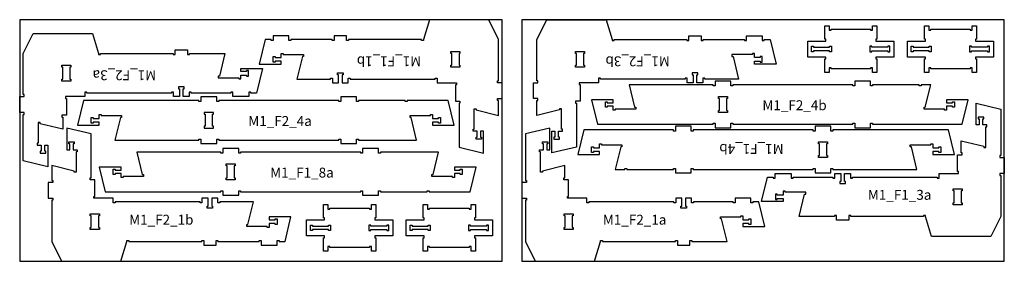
# Model space of a CAD drawing. Header units: millimetres. Extents: x -18184 to 50972, y 6312 to 16778.
# Tile 23 of 24: x 20592 to 25572, y 10273 to 11493. Entities that reach past the tile are written whole.
import ezdxf

# ---------------------------------------------------------------- set-up
doc = ezdxf.new("R2010")
doc.units = ezdxf.units.MM
doc.header["$MEASUREMENT"] = 0
for name, color, linetype in [('freeswerk_CODES', 50, 'Continuous'), ('freeswerk_ELEMENTEN', 7, 'Continuous'), ('freeswerk_PLATEN', 3, 'Continuous')]:
    doc.layers.add(name, color=color, linetype=linetype)

msp = doc.modelspace()

# ---------------------------------------------------------------- linework, layer by layer
at = {"layer": 'freeswerk_ELEMENTEN'}
for points in [[(21914.3, 11283.5), (21884.3, 11283.5), (21884.3, 11278.5), (21874.3, 11278.5), (21874.3, 11306.5), (21884.3, 11306.5), (21884.3, 11301.5), (21914.3, 11301.5), (21914.3, 11321.5), (21924.3, 11321.5), (21924.3, 11316.5), (22027.9, 11316.5), (22027.9, 11306.5), (22021.9, 11306.5), (21994.3, 11192.5), (22164.3, 11192.5), (22164.3, 11197.5), (22174.3, 11197.5), (22174.3, 11174.5), (22205.3, 11174.5), (22205.3, 11214.5), (22200.3, 11214.5), (22200.3, 11224.5), (22228.3, 11224.5), (22228.3, 11214.5), (22223.3, 11214.5), (22223.3, 11174.5), (22254.3, 11174.5), (22254.3, 11197.5), (22264.3, 11197.5), (22264.3, 11192.5), (22693.3, 11192.5), (22693.3, 11197.5), (22703.3, 11197.5), (22703.3, 11174.5), (22801.3, 11174.5), (22801.3, 11164.5), (22796.3, 11164.5), (22796.3, 11080.5), (22819.3, 11080.5), (22819.3, 11070.5), (22814.3, 11070.5), (22814.3, 10849.4), (22938.3, 10819.4), (22938.3, 10929.4), (22923.3, 10929.4), (22923.3, 10899.4), (22928.3, 10899.4), (22928.3, 10889.4), (22900.3, 10889.4), (22900.3, 10899.4), (22905.3, 10899.4), (22905.3, 10929.4), (22885.3, 10929.4), (22885.3, 10939.4), (22890.3, 10939.4), (22890.3, 11042.9), (22900.3, 11042.9), (22900.3, 11037), (23014.3, 11009.4), (23014.3, 11084.5), (23009.3, 11084.5), (23009.3, 11094.5), (23032.3, 11094.5), (23032.3, 11174.5), (23009.3, 11174.5), (23009.3, 11184.5), (23014.3, 11184.5), (23014.3, 11392.5), (22964.3, 11492.5), (22664.3, 11492.5), (22634.3, 11392.5), (22634.3, 11387.5), (22624.3, 11387.5), (22624.3, 11392.5), (22255.3, 11392.5), (22255.3, 11387.5), (22245.3, 11387.5), (22245.3, 11410.5), (22183.3, 11410.5), (22183.3, 11387.5), (22173.3, 11387.5), (22173.3, 11392.5), (21964.3, 11392.5), (21964.3, 11387.5), (21954.3, 11387.5), (21954.3, 11410.5), (21874.3, 11410.5), (21874.3, 11387.5), (21864.3, 11387.5), (21864.3, 11392.5), (21834.3, 11392.5), (21804.3, 11268.5), (21914.3, 11268.5)], [(23208.3, 11084.7), (23213.3, 11084.7), (23213.3, 11094.7), (23190.3, 11094.7), (23190.3, 11174.7), (23213.3, 11174.7), (23213.3, 11184.7), (23208.3, 11184.7), (23208.3, 11392.7), (23258.3, 11492.7), (23558.3, 11492.7), (23588.3, 11392.7), (23588.3, 11387.7), (23598.3, 11387.7), (23598.3, 11392.7), (23967.3, 11392.7), (23967.3, 11387.7), (23977.3, 11387.7), (23977.3, 11410.7), (24039.3, 11410.7), (24039.3, 11387.7), (24049.3, 11387.7), (24049.3, 11392.7), (24258.3, 11392.7), (24258.3, 11387.7), (24268.3, 11387.7), (24268.3, 11410.7), (24348.3, 11410.7), (24348.3, 11387.7), (24358.3, 11387.7), (24358.3, 11392.7), (24388.3, 11392.7), (24418.3, 11268.7), (24308.3, 11268.7), (24308.3, 11283.7), (24338.3, 11283.7), (24338.3, 11278.7), (24348.3, 11278.7), (24348.3, 11306.7), (24338.3, 11306.7), (24338.3, 11301.7), (24308.3, 11301.7), (24308.3, 11321.7), (24298.3, 11321.7), (24298.3, 11316.7), (24194.8, 11316.7), (24194.8, 11306.7), (24200.7, 11306.7), (24228.3, 11192.7), (24058.3, 11192.7), (24058.3, 11197.7), (24048.3, 11197.7), (24048.3, 11174.7), (24017.3, 11174.7), (24017.3, 11214.7), (24022.3, 11214.7), (24022.3, 11224.7), (23994.3, 11224.7), (23994.3, 11214.7), (23999.3, 11214.7), (23999.3, 11174.7), (23968.3, 11174.7), (23968.3, 11197.7), (23958.3, 11197.7), (23958.3, 11192.7), (23529.3, 11192.7), (23529.3, 11197.7), (23519.3, 11197.7), (23519.3, 11174.7), (23421.3, 11174.7), (23421.3, 11164.7), (23426.3, 11164.7), (23426.3, 11080.7), (23403.3, 11080.7), (23403.3, 11070.7), (23408.3, 11070.7), (23408.3, 10849.6), (23284.3, 10819.6), (23284.3, 10929.6), (23299.3, 10929.6), (23299.3, 10899.6), (23294.3, 10899.6), (23294.3, 10889.6), (23322.3, 10889.6), (23322.3, 10899.6), (23317.3, 10899.6), (23317.3, 10929.6), (23337.3, 10929.6), (23337.3, 10939.6), (23332.3, 10939.6), (23332.3, 11043.1), (23322.3, 11043.1), (23322.3, 11037.2), (23208.3, 11009.6)], [(24668.8, 11394.3), (24663.8, 11394.3), (24663.8, 11462.3), (24685.8, 11462.3), (24685.8, 11439.3), (24695.8, 11439.3), (24695.8, 11444.3), (24895.8, 11444.3), (24895.8, 11439.3), (24905.8, 11439.3), (24905.8, 11462.3), (24927.8, 11462.3), (24927.8, 11394.3), (24922.8, 11394.3), (24922.8, 11384.3), (25013.8, 11384.3), (25013.8, 11304.3), (24922.8, 11304.3), (24922.8, 11294.3), (24927.8, 11294.3), (24927.8, 11226.3), (24905.8, 11226.3), (24905.8, 11249.3), (24895.8, 11249.3), (24895.8, 11244.3), (24695.8, 11244.3), (24695.8, 11249.3), (24685.8, 11249.3), (24685.8, 11226.3), (24663.8, 11226.3), (24663.8, 11294.3), (24668.8, 11294.3), (24668.8, 11304.3), (24577.8, 11304.3), (24577.8, 11384.3), (24668.8, 11384.3)], [(25173, 11394.3), (25168, 11394.3), (25168, 11462.3), (25190, 11462.3), (25190, 11439.3), (25200, 11439.3), (25200, 11444.3), (25400, 11444.3), (25400, 11439.3), (25410, 11439.3), (25410, 11462.3), (25432, 11462.3), (25432, 11394.3), (25427, 11394.3), (25427, 11384.3), (25518, 11384.3), (25518, 11304.3), (25427, 11304.3), (25427, 11294.3), (25432, 11294.3), (25432, 11226.3), (25410, 11226.3), (25410, 11249.3), (25400, 11249.3), (25400, 11244.3), (25200, 11244.3), (25200, 11249.3), (25190, 11249.3), (25190, 11226.3), (25168, 11226.3), (25168, 11294.3), (25173, 11294.3), (25173, 11304.3), (25082, 11304.3), (25082, 11384.3), (25173, 11384.3)], [(20990.3, 11322.3), (20990.3, 11317.3), (21000.3, 11317.3), (21000.3, 11322.3), (21369.3, 11322.3), (21369.3, 11317.3), (21379.3, 11317.3), (21379.3, 11340.3), (21441.3, 11340.3), (21441.3, 11317.3), (21451.3, 11317.3), (21451.3, 11322.3), (21630.3, 11322.3), (21602.7, 11208.3), (21596.8, 11208.3), (21596.8, 11198.3), (21700.3, 11198.3), (21700.3, 11193.3), (21710.3, 11193.3), (21710.3, 11213.3), (21740.3, 11213.3), (21740.3, 11208.3), (21750.3, 11208.3), (21750.3, 11236.3), (21740.3, 11236.3), (21740.3, 11231.3), (21710.3, 11231.3), (21710.3, 11246.3), (21820.3, 11246.3), (21790.3, 11122.3), (21760.6, 11122.3), (21760.6, 11127.3), (21750.6, 11127.3), (21750.6, 11104.3), (21670.6, 11104.3), (21670.6, 11127.3), (21660.6, 11127.3), (21660.6, 11122.3), (21460.3, 11122.3), (21460.3, 11127.3), (21450.3, 11127.3), (21450.3, 11104.3), (21419.3, 11104.3), (21419.3, 11144.3), (21424.3, 11144.3), (21424.3, 11154.3), (21396.3, 11154.3), (21396.3, 11144.3), (21401.3, 11144.3), (21401.3, 11104.3), (21370.3, 11104.3), (21370.3, 11127.3), (21360.3, 11127.3), (21360.3, 11122.3), (20931.3, 11122.3), (20931.3, 11127.3), (20921.3, 11127.3), (20921.3, 11104.3), (20823.3, 11104.3), (20823.3, 11094.3), (20828.3, 11094.3), (20828.3, 11010.3), (20805.3, 11010.3), (20805.3, 11000.3), (20810.3, 11000.3), (20810.3, 10939.2), (20696.3, 10966.8), (20696.3, 10972.7), (20686.3, 10972.7), (20686.3, 10869.2), (20681.3, 10869.2), (20681.3, 10859.2), (20701.3, 10859.2), (20701.3, 10829.2), (20696.3, 10829.2), (20696.3, 10819.2), (20724.3, 10819.2), (20724.3, 10829.2), (20719.3, 10829.2), (20719.3, 10859.2), (20734.3, 10859.2), (20734.3, 10749.2), (20610.3, 10779.2), (20610.3, 11014.3), (20615.3, 11014.3), (20615.3, 11024.3), (20592.3, 11024.3), (20592.3, 11104.3), (20615.3, 11104.3), (20615.3, 11114.3), (20610.3, 11114.3), (20610.3, 11322.3), (20660.3, 11422.3), (20960.3, 11422.3)], [(24607.8, 11358.3), (24607.8, 11353.3), (24688.8, 11353.3), (24688.8, 11358.3), (24698.8, 11358.3), (24698.8, 11330.3), (24688.8, 11330.3), (24688.8, 11335.3), (24607.8, 11335.3), (24607.8, 11330.3), (24597.8, 11330.3), (24597.8, 11358.3)], [(24983.8, 11330.3), (24993.8, 11330.3), (24993.8, 11358.3), (24983.8, 11358.3), (24983.8, 11353.3), (24902.8, 11353.3), (24902.8, 11358.3), (24892.8, 11358.3), (24892.8, 11330.3), (24902.8, 11330.3), (24902.8, 11335.3), (24983.8, 11335.3)], [(25112, 11358.3), (25112, 11353.3), (25193, 11353.3), (25193, 11358.3), (25203, 11358.3), (25203, 11330.3), (25193, 11330.3), (25193, 11335.3), (25112, 11335.3), (25112, 11330.3), (25102, 11330.3), (25102, 11358.3)], [(25488, 11330.3), (25498, 11330.3), (25498, 11358.3), (25488, 11358.3), (25488, 11353.3), (25407, 11353.3), (25407, 11358.3), (25397, 11358.3), (25397, 11330.3), (25407, 11330.3), (25407, 11335.3), (25488, 11335.3)], [(22814.3, 11262.5), (22819.3, 11262.5), (22819.3, 11252.5), (22773.3, 11252.5), (22773.3, 11262.5), (22778.3, 11262.5), (22778.3, 11322.5), (22773.3, 11322.5), (22773.3, 11332.5), (22819.3, 11332.5), (22819.3, 11322.5), (22814.3, 11322.5)], [(23408.5, 11322.7), (23403.5, 11322.7), (23403.5, 11332.7), (23449.5, 11332.7), (23449.5, 11322.7), (23444.5, 11322.7), (23444.5, 11262.7), (23449.5, 11262.7), (23449.5, 11252.7), (23403.5, 11252.7), (23403.5, 11262.7), (23408.5, 11262.7)], [(20851.3, 11182.3), (20805.3, 11182.3), (20805.3, 11192.3), (20810.3, 11192.3), (20810.3, 11252.3), (20805.3, 11252.3), (20805.3, 11262.3), (20851.3, 11262.3), (20851.3, 11252.3), (20846.3, 11252.3), (20846.3, 11192.3), (20851.3, 11192.3)], [(24099.3, 10970.5), (24109.3, 10970.5), (24109.3, 10946.5), (24189.3, 10946.5), (24189.3, 10970.5), (24199.3, 10970.5), (24199.3, 10964.5), (24806.3, 10964.5), (24806.3, 10970.5), (24816.3, 10970.5), (24816.3, 10946.5), (24896.3, 10946.5), (24896.3, 10970.5), (24906.3, 10970.5), (24906.3, 10964.5), (25360, 10964.5), (25390.3, 11088.5), (25280.3, 11088.5), (25280.3, 11073.5), (25310.3, 11073.5), (25310.3, 11078.5), (25320.3, 11078.5), (25320.3, 11050.5), (25310.3, 11050.5), (25310.3, 11055.5), (25280.3, 11055.5), (25280.3, 11035.5), (25270.3, 11035.5), (25270.3, 11040.5), (25166.8, 11040.5), (25166.8, 11050.5), (25172.7, 11050.5), (25200.3, 11164.5), (25152, 11164.5), (25152, 11159.5), (25142, 11159.5), (25142, 11164.5), (24906.3, 11164.5), (24906.3, 11159.5), (24896.3, 11159.5), (24896.3, 11182.5), (24816.3, 11182.5), (24816.3, 11159.5), (24806.3, 11159.5), (24806.3, 11164.5), (24199.3, 11164.5), (24199.3, 11159.5), (24189.3, 11159.5), (24189.3, 11182.5), (24109.3, 11182.5), (24109.3, 11159.5), (24099.3, 11159.5), (24099.3, 11164.5), (23674.4, 11164.5), (23702, 11050.5), (23708, 11050.5), (23708, 11040.5), (23604.4, 11040.5), (23604.4, 11035.5), (23594.4, 11035.5), (23594.4, 11055.5), (23564.4, 11055.5), (23564.4, 11050.5), (23554.4, 11050.5), (23554.4, 11078.5), (23564.4, 11078.5), (23564.4, 11073.5), (23594.4, 11073.5), (23594.4, 11088.5), (23484.4, 11088.5), (23514.4, 10964.5), (24099.3, 10964.5)], [(22720.1, 10970.8), (22710.1, 10970.8), (22710.1, 10975.8), (22680.1, 10975.8), (22680.1, 10960.8), (22790.1, 10960.8), (22760.1, 11084.8), (22551.8, 11084.8), (22551.8, 11079.8), (22541.8, 11079.8), (22541.8, 11084.8), (22306.1, 11084.8), (22306.1, 11079.8), (22296.1, 11079.8), (22296.1, 11102.8), (22216.1, 11102.8), (22216.1, 11079.8), (22206.1, 11079.8), (22206.1, 11084.8), (21599.1, 11084.8), (21599.1, 11079.8), (21589.1, 11079.8), (21589.1, 11102.8), (21509.1, 11102.8), (21509.1, 11079.8), (21499.1, 11079.8), (21499.1, 11084.8), (20914.2, 11084.8), (20884.2, 10960.8), (20994.2, 10960.8), (20994.2, 10975.8), (20964.2, 10975.8), (20964.2, 10970.8), (20954.2, 10970.8), (20954.2, 10998.8), (20964.2, 10998.8), (20964.2, 10993.8), (20994.2, 10993.8), (20994.2, 11013.8), (21004.2, 11013.8), (21004.2, 11008.8), (21107.8, 11008.8), (21107.8, 10998.8), (21101.8, 10998.8), (21074.2, 10884.8), (21499.1, 10884.8), (21499.1, 10889.8), (21509.1, 10889.8), (21509.1, 10866.8), (21589.1, 10866.8), (21589.1, 10889.8), (21599.1, 10889.8), (21599.1, 10884.8), (22206.1, 10884.8), (22206.1, 10889.8), (22216.1, 10889.8), (22216.1, 10866.8), (22296.1, 10866.8), (22296.1, 10889.8), (22306.1, 10889.8), (22306.1, 10884.8), (22600.1, 10884.8), (22572.5, 10998.8), (22566.6, 10998.8), (22566.6, 11008.8), (22670.1, 11008.8), (22670.1, 11013.8), (22680.1, 11013.8), (22680.1, 10993.8), (22710.1, 10993.8), (22710.1, 10998.8), (22720.1, 10998.8)], [(24172.3, 11024.5), (24126.3, 11024.5), (24126.3, 11034.5), (24131.3, 11034.5), (24131.3, 11094.5), (24126.3, 11094.5), (24126.3, 11104.5), (24172.3, 11104.5), (24172.3, 11094.5), (24167.3, 11094.5), (24167.3, 11034.5), (24172.3, 11034.5)], [(25174.3, 10498.1), (25174.3, 10503.1), (25164.3, 10503.1), (25164.3, 10498.1), (24795.3, 10498.1), (24795.3, 10503.1), (24785.3, 10503.1), (24785.3, 10480.1), (24723.3, 10480.1), (24723.3, 10503.1), (24713.3, 10503.1), (24713.3, 10498.1), (24534.3, 10498.1), (24561.9, 10612.1), (24567.8, 10612.1), (24567.8, 10622.1), (24464.3, 10622.1), (24464.3, 10627.1), (24454.3, 10627.1), (24454.3, 10607.1), (24424.3, 10607.1), (24424.3, 10612.1), (24414.3, 10612.1), (24414.3, 10584.1), (24424.3, 10584.1), (24424.3, 10589.1), (24454.3, 10589.1), (24454.3, 10574.1), (24344.3, 10574.1), (24374.3, 10698.1), (24404, 10698.1), (24404, 10693.1), (24414, 10693.1), (24414, 10716.1), (24494, 10716.1), (24494, 10693.1), (24504, 10693.1), (24504, 10698.1), (24704.3, 10698.1), (24704.3, 10693.1), (24714.3, 10693.1), (24714.3, 10716.1), (24745.3, 10716.1), (24745.3, 10676.1), (24740.3, 10676.1), (24740.3, 10666.1), (24768.3, 10666.1), (24768.3, 10676.1), (24763.3, 10676.1), (24763.3, 10716.1), (24794.3, 10716.1), (24794.3, 10693.1), (24804.3, 10693.1), (24804.3, 10698.1), (25233.3, 10698.1), (25233.3, 10693.1), (25243.3, 10693.1), (25243.3, 10716.1), (25341.3, 10716.1), (25341.3, 10726.1), (25336.3, 10726.1), (25336.3, 10810.1), (25359.3, 10810.1), (25359.3, 10820.1), (25354.3, 10820.1), (25354.3, 10881.2), (25468.3, 10853.6), (25468.3, 10847.7), (25478.3, 10847.7), (25478.3, 10951.2), (25483.3, 10951.2), (25483.3, 10961.2), (25463.3, 10961.2), (25463.3, 10991.2), (25468.3, 10991.2), (25468.3, 11001.2), (25440.3, 11001.2), (25440.3, 10991.2), (25445.3, 10991.2), (25445.3, 10961.2), (25430.3, 10961.2), (25430.3, 11071.2), (25554.3, 11041.2), (25554.3, 10806.1), (25549.3, 10806.1), (25549.3, 10796.1), (25572.3, 10796.1), (25572.3, 10716.1), (25549.3, 10716.1), (25549.3, 10706.1), (25554.3, 10706.1), (25554.3, 10498.1), (25504.3, 10398.1), (25204.3, 10398.1)], [(21572.1, 11024.8), (21526.1, 11024.8), (21526.1, 11014.8), (21531.1, 11014.8), (21531.1, 10954.8), (21526.1, 10954.8), (21526.1, 10944.8), (21572.1, 10944.8), (21572.1, 10954.8), (21567.1, 10954.8), (21567.1, 11014.8), (21572.1, 11014.8)], [(21854.3, 10481.5), (21884.3, 10481.5), (21884.3, 10486.5), (21894.3, 10486.5), (21894.3, 10458.5), (21884.3, 10458.5), (21884.3, 10463.5), (21854.3, 10463.5), (21854.3, 10443.5), (21844.3, 10443.5), (21844.3, 10448.5), (21740.7, 10448.5), (21740.7, 10458.5), (21746.7, 10458.5), (21774.3, 10572.5), (21604.3, 10572.5), (21604.3, 10567.5), (21594.3, 10567.5), (21594.3, 10590.5), (21563.3, 10590.5), (21563.3, 10550.5), (21568.3, 10550.5), (21568.3, 10540.5), (21540.3, 10540.5), (21540.3, 10550.5), (21545.3, 10550.5), (21545.3, 10590.5), (21514.3, 10590.5), (21514.3, 10567.5), (21504.3, 10567.5), (21504.3, 10572.5), (21075.3, 10572.5), (21075.3, 10567.5), (21065.3, 10567.5), (21065.3, 10590.5), (20967.3, 10590.5), (20967.3, 10600.5), (20972.3, 10600.5), (20972.3, 10684.5), (20949.3, 10684.5), (20949.3, 10694.5), (20954.3, 10694.5), (20954.3, 10915.6), (20830.3, 10945.6), (20830.3, 10835.6), (20845.3, 10835.6), (20845.3, 10865.6), (20840.3, 10865.6), (20840.3, 10875.6), (20868.3, 10875.6), (20868.3, 10865.6), (20863.3, 10865.6), (20863.3, 10835.6), (20883.3, 10835.6), (20883.3, 10825.6), (20878.3, 10825.6), (20878.3, 10722.1), (20868.3, 10722.1), (20868.3, 10728), (20754.3, 10755.6), (20754.3, 10680.5), (20759.3, 10680.5), (20759.3, 10670.5), (20736.3, 10670.5), (20736.3, 10590.5), (20759.3, 10590.5), (20759.3, 10580.5), (20754.3, 10580.5), (20754.3, 10372.5), (20804.3, 10272.5), (21104.3, 10272.5), (21134.3, 10372.5), (21134.3, 10377.5), (21144.3, 10377.5), (21144.3, 10372.5), (21513.3, 10372.5), (21513.3, 10377.5), (21523.3, 10377.5), (21523.3, 10354.5), (21585.3, 10354.5), (21585.3, 10377.5), (21595.3, 10377.5), (21595.3, 10372.5), (21804.3, 10372.5), (21804.3, 10377.5), (21814.3, 10377.5), (21814.3, 10354.5), (21894.3, 10354.5), (21894.3, 10377.5), (21904.3, 10377.5), (21904.3, 10372.5), (21934.3, 10372.5), (21964.3, 10496.5), (21854.3, 10496.5)], [(23981.3, 10377.5), (23991.3, 10377.5), (23991.3, 10372.5), (24170.3, 10372.5), (24142.7, 10486.5), (24136.7, 10486.5), (24136.7, 10496.5), (24240.3, 10496.5), (24240.3, 10501.5), (24250.3, 10501.5), (24250.3, 10481.5), (24280.3, 10481.5), (24280.3, 10486.5), (24290.3, 10486.5), (24290.3, 10458.5), (24280.3, 10458.5), (24280.3, 10463.5), (24250.3, 10463.5), (24250.3, 10448.5), (24360.3, 10448.5), (24330.3, 10572.5), (24300.6, 10572.5), (24300.6, 10567.5), (24290.6, 10567.5), (24290.6, 10590.5), (24210.6, 10590.5), (24210.6, 10567.5), (24200.6, 10567.5), (24200.6, 10572.5), (24000.3, 10572.5), (24000.3, 10567.5), (23990.3, 10567.5), (23990.3, 10590.5), (23959.3, 10590.5), (23959.3, 10550.5), (23964.3, 10550.5), (23964.3, 10540.5), (23936.3, 10540.5), (23936.3, 10550.5), (23941.3, 10550.5), (23941.3, 10590.5), (23910.3, 10590.5), (23910.3, 10567.5), (23900.3, 10567.5), (23900.3, 10572.5), (23471.3, 10572.5), (23471.3, 10567.5), (23461.3, 10567.5), (23461.3, 10590.5), (23363.3, 10590.5), (23363.3, 10600.5), (23368.3, 10600.5), (23368.3, 10684.5), (23345.3, 10684.5), (23345.3, 10694.5), (23350.3, 10694.5), (23350.3, 10755.6), (23236.3, 10728), (23236.3, 10722.1), (23226.3, 10722.1), (23226.3, 10825.6), (23221.3, 10825.6), (23221.3, 10835.6), (23241.3, 10835.6), (23241.3, 10865.6), (23236.3, 10865.6), (23236.3, 10875.6), (23264.3, 10875.6), (23264.3, 10865.6), (23259.3, 10865.6), (23259.3, 10835.6), (23274.3, 10835.6), (23274.3, 10945.6), (23150.3, 10915.6), (23150.3, 10680.5), (23155.3, 10680.5), (23155.3, 10670.5), (23132.3, 10670.5), (23132.3, 10590.5), (23155.3, 10590.5), (23155.3, 10580.5), (23150.3, 10580.5), (23150.3, 10372.5), (23200.3, 10272.5), (23500.3, 10272.5), (23530.3, 10372.5), (23530.3, 10377.5), (23540.3, 10377.5), (23540.3, 10372.5), (23909.3, 10372.5), (23909.3, 10377.5), (23919.3, 10377.5), (23919.3, 10354.5), (23981.3, 10354.5)], [(24705.6, 10930.5), (24695.6, 10930.5), (24695.6, 10954.5), (24615.6, 10954.5), (24615.6, 10930.5), (24605.6, 10930.5), (24605.6, 10936.5), (23998.6, 10936.5), (23998.6, 10930.5), (23988.6, 10930.5), (23988.6, 10954.5), (23908.6, 10954.5), (23908.6, 10930.5), (23898.6, 10930.5), (23898.6, 10936.5), (23444.9, 10936.5), (23414.6, 10812.5), (23524.6, 10812.5), (23524.6, 10827.5), (23494.6, 10827.5), (23494.6, 10822.5), (23484.6, 10822.5), (23484.6, 10850.5), (23494.6, 10850.5), (23494.6, 10845.5), (23524.6, 10845.5), (23524.6, 10865.5), (23534.6, 10865.5), (23534.6, 10860.5), (23638.1, 10860.5), (23638.1, 10850.5), (23632.2, 10850.5), (23604.6, 10736.5), (23652.9, 10736.5), (23652.9, 10741.5), (23662.9, 10741.5), (23662.9, 10736.5), (23898.6, 10736.5), (23898.6, 10741.5), (23908.6, 10741.5), (23908.6, 10718.5), (23988.6, 10718.5), (23988.6, 10741.5), (23998.6, 10741.5), (23998.6, 10736.5), (24605.6, 10736.5), (24605.6, 10741.5), (24615.6, 10741.5), (24615.6, 10718.5), (24695.6, 10718.5), (24695.6, 10741.5), (24705.6, 10741.5), (24705.6, 10736.5), (25130.5, 10736.5), (25102.9, 10850.5), (25096.9, 10850.5), (25096.9, 10860.5), (25200.5, 10860.5), (25200.5, 10865.5), (25210.5, 10865.5), (25210.5, 10845.5), (25240.5, 10845.5), (25240.5, 10850.5), (25250.5, 10850.5), (25250.5, 10822.5), (25240.5, 10822.5), (25240.5, 10827.5), (25210.5, 10827.5), (25210.5, 10812.5), (25320.5, 10812.5), (25290.5, 10936.5), (24705.6, 10936.5)], [(24632.6, 10876.5), (24678.6, 10876.5), (24678.6, 10866.5), (24673.6, 10866.5), (24673.6, 10806.5), (24678.6, 10806.5), (24678.6, 10796.5), (24632.6, 10796.5), (24632.6, 10806.5), (24637.6, 10806.5), (24637.6, 10866.5), (24632.6, 10866.5)], [(22662.6, 10629.1), (22662.6, 10624.1), (22870.9, 10624.1), (22900.9, 10748.1), (22790.9, 10748.1), (22790.9, 10733.1), (22820.9, 10733.1), (22820.9, 10738.1), (22830.9, 10738.1), (22830.9, 10710.1), (22820.9, 10710.1), (22820.9, 10715.1), (22790.9, 10715.1), (22790.9, 10695.1), (22780.9, 10695.1), (22780.9, 10700.1), (22677.4, 10700.1), (22677.4, 10710.1), (22683.3, 10710.1), (22710.9, 10824.1), (22416.9, 10824.1), (22416.9, 10819.1), (22406.9, 10819.1), (22406.9, 10842.1), (22326.9, 10842.1), (22326.9, 10819.1), (22316.9, 10819.1), (22316.9, 10824.1), (21709.9, 10824.1), (21709.9, 10819.1), (21699.9, 10819.1), (21699.9, 10842.1), (21619.9, 10842.1), (21619.9, 10819.1), (21609.9, 10819.1), (21609.9, 10824.1), (21185, 10824.1), (21212.6, 10710.1), (21218.6, 10710.1), (21218.6, 10700.1), (21115, 10700.1), (21115, 10695.1), (21105, 10695.1), (21105, 10715.1), (21075, 10715.1), (21075, 10710.1), (21065, 10710.1), (21065, 10738.1), (21075, 10738.1), (21075, 10733.1), (21105, 10733.1), (21105, 10748.1), (20995, 10748.1), (21025, 10624.1), (21609.9, 10624.1), (21609.9, 10629.1), (21619.9, 10629.1), (21619.9, 10606.1), (21699.9, 10606.1), (21699.9, 10629.1), (21709.9, 10629.1), (21709.9, 10624.1), (22316.9, 10624.1), (22316.9, 10629.1), (22326.9, 10629.1), (22326.9, 10606.1), (22406.9, 10606.1), (22406.9, 10629.1), (22416.9, 10629.1), (22416.9, 10624.1), (22652.6, 10624.1), (22652.6, 10629.1)], [(21682.9, 10754.1), (21677.9, 10754.1), (21677.9, 10694.1), (21682.9, 10694.1), (21682.9, 10684.1), (21636.9, 10684.1), (21636.9, 10694.1), (21641.9, 10694.1), (21641.9, 10754.1), (21636.9, 10754.1), (21636.9, 10764.1), (21682.9, 10764.1)], [(25313.3, 10638.1), (25359.3, 10638.1), (25359.3, 10628.1), (25354.3, 10628.1), (25354.3, 10568.1), (25359.3, 10568.1), (25359.3, 10558.1), (25313.3, 10558.1), (25313.3, 10568.1), (25318.3, 10568.1), (25318.3, 10628.1), (25313.3, 10628.1)], [(22134.2, 10491.5), (22129.2, 10491.5), (22129.2, 10559.5), (22151.2, 10559.5), (22151.2, 10536.5), (22161.2, 10536.5), (22161.2, 10541.5), (22361.2, 10541.5), (22361.2, 10536.5), (22371.2, 10536.5), (22371.2, 10559.5), (22393.2, 10559.5), (22393.2, 10491.5), (22388.2, 10491.5), (22388.2, 10481.5), (22479.2, 10481.5), (22479.2, 10401.5), (22388.2, 10401.5), (22388.2, 10391.5), (22393.2, 10391.5), (22393.2, 10323.5), (22371.2, 10323.5), (22371.2, 10346.5), (22361.2, 10346.5), (22361.2, 10341.5), (22161.2, 10341.5), (22161.2, 10346.5), (22151.2, 10346.5), (22151.2, 10323.5), (22129.2, 10323.5), (22129.2, 10391.5), (22134.2, 10391.5), (22134.2, 10401.5), (22043.2, 10401.5), (22043.2, 10481.5), (22134.2, 10481.5)], [(22638.5, 10491.5), (22633.5, 10491.5), (22633.5, 10559.5), (22655.5, 10559.5), (22655.5, 10536.5), (22665.5, 10536.5), (22665.5, 10541.5), (22865.5, 10541.5), (22865.5, 10536.5), (22875.5, 10536.5), (22875.5, 10559.5), (22897.5, 10559.5), (22897.5, 10491.5), (22892.5, 10491.5), (22892.5, 10481.5), (22983.5, 10481.5), (22983.5, 10401.5), (22892.5, 10401.5), (22892.5, 10391.5), (22897.5, 10391.5), (22897.5, 10323.5), (22875.5, 10323.5), (22875.5, 10346.5), (22865.5, 10346.5), (22865.5, 10341.5), (22665.5, 10341.5), (22665.5, 10346.5), (22655.5, 10346.5), (22655.5, 10323.5), (22633.5, 10323.5), (22633.5, 10391.5), (22638.5, 10391.5), (22638.5, 10401.5), (22547.5, 10401.5), (22547.5, 10481.5), (22638.5, 10481.5)], [(20954.3, 10502.5), (20949.3, 10502.5), (20949.3, 10512.5), (20995.3, 10512.5), (20995.3, 10502.5), (20990.3, 10502.5), (20990.3, 10442.5), (20995.3, 10442.5), (20995.3, 10432.5), (20949.3, 10432.5), (20949.3, 10442.5), (20954.3, 10442.5)], [(23345.5, 10512.5), (23391.5, 10512.5), (23391.5, 10502.5), (23386.5, 10502.5), (23386.5, 10442.5), (23391.5, 10442.5), (23391.5, 10432.5), (23345.5, 10432.5), (23345.5, 10442.5), (23350.5, 10442.5), (23350.5, 10502.5), (23345.5, 10502.5)], [(22073.2, 10455.5), (22073.2, 10450.5), (22154.2, 10450.5), (22154.2, 10455.5), (22164.2, 10455.5), (22164.2, 10427.5), (22154.2, 10427.5), (22154.2, 10432.5), (22073.2, 10432.5), (22073.2, 10427.5), (22063.2, 10427.5), (22063.2, 10455.5)], [(22449.2, 10427.5), (22459.2, 10427.5), (22459.2, 10455.5), (22449.2, 10455.5), (22449.2, 10450.5), (22368.2, 10450.5), (22368.2, 10455.5), (22358.2, 10455.5), (22358.2, 10427.5), (22368.2, 10427.5), (22368.2, 10432.5), (22449.2, 10432.5)], [(22577.5, 10455.5), (22577.5, 10450.5), (22658.5, 10450.5), (22658.5, 10455.5), (22668.5, 10455.5), (22668.5, 10427.5), (22658.5, 10427.5), (22658.5, 10432.5), (22577.5, 10432.5), (22577.5, 10427.5), (22567.5, 10427.5), (22567.5, 10455.5)], [(22953.5, 10427.5), (22963.5, 10427.5), (22963.5, 10455.5), (22953.5, 10455.5), (22953.5, 10450.5), (22872.5, 10450.5), (22872.5, 10455.5), (22862.5, 10455.5), (22862.5, 10427.5), (22872.5, 10427.5), (22872.5, 10432.5), (22953.5, 10432.5)]]:
    msp.add_lwpolyline(points, close=True, dxfattribs=at)
at = {"layer": 'freeswerk_PLATEN'}
for points in [[(20592.3, 10272.5), (23032.3, 10272.5), (23032.3, 11492.5), (20592.3, 11492.5)], [(23132.3, 10272.5), (25572.3, 10272.5), (25572.3, 11492.5), (23132.3, 11492.5)]]:
    msp.add_lwpolyline(points, close=True, dxfattribs=at)

# ---------------------------------------------------------------- texts
at = {"layer": 'freeswerk_CODES', "char_height": 50, "attachment_point": 1, "rotation": 180}
for s, insert in [('{\\Fiso|c0;M1_F1_1b}', (22622.6, 11257.5)), ('{\\Fiso|c0;M1_F2_3b}', (23880.3, 11257.7)), ('{\\Fiso|c0;M1_F2_3a}', (21282.3, 11187.3)), ('{\\Fiso|c0;M1_F1_4b}', (24456.1, 10815.1))]:
    msp.add_mtext_dynamic_manual_height_columns(s, width=318.081, gutter_width=1456.3, heights=[0], dxfattribs=dict(at, insert=insert))
at = {"layer": 'freeswerk_CODES', "char_height": 50, "attachment_point": 1}
for s, insert in [('{\\Fiso|c0;M1_F2_4b}', (24348.8, 11085.8)), ('{\\Fiso|c0;M1_F2_4a}', (21748.6, 11006.2)), ('{\\Fiso|c0;M1_F1_8a}', (21859.4, 10745.5)), ('{\\Fiso|c0;M1_F1_3a}', (24882.3, 10633.1)), ('{\\Fiso|c0;M1_F2_1b}', (21146, 10507.5)), ('{\\Fiso|c0;M1_F2_1a}', (23542, 10507.5))]:
    msp.add_mtext_dynamic_manual_height_columns(s, width=318.081, gutter_width=1456.3, heights=[0], dxfattribs=dict(at, insert=insert))

doc.saveas('drawing.dxf')
